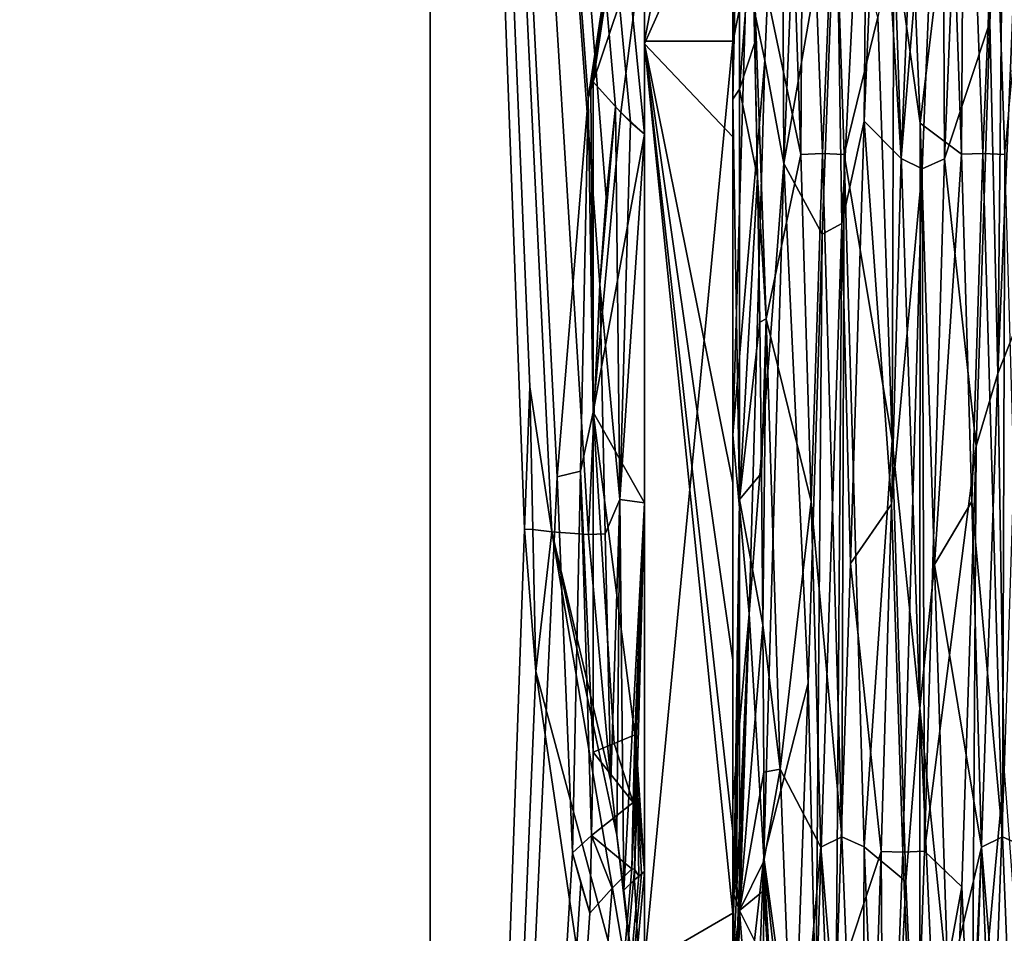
# Model space of a CAD drawing. Header units: millimetres. Extents: x -112 to 112, y -106 to 1587.
# Tile 56 of 158: x 8 to 20, y 78 to 89. Entities that reach past the tile are written whole.
import ezdxf

# ---------------------------------------------------------------- set-up
doc = ezdxf.new("R2010")
doc.units = ezdxf.units.MM
doc.header["$LTSCALE"] = 65.185185
for name, color, linetype in [('300', 7, 'CONTINUOUS'), ('319', 7, 'CONTINUOUS'), ('429', 7, 'CONTINUOUS'), ('430', 7, 'CONTINUOUS'), ('431', 7, 'CONTINUOUS'), ('432', 7, 'CONTINUOUS'), ('433', 7, 'CONTINUOUS'), ('434', 7, 'CONTINUOUS'), ('435', 7, 'CONTINUOUS'), ('436', 7, 'CONTINUOUS'), ('437', 7, 'CONTINUOUS'), ('438', 7, 'CONTINUOUS'), ('439', 7, 'CONTINUOUS'), ('443', 7, 'CONTINUOUS'), ('445', 7, 'CONTINUOUS'), ('446', 7, 'CONTINUOUS'), ('448', 7, 'CONTINUOUS'), ('450', 7, 'CONTINUOUS'), ('465', 7, 'CONTINUOUS'), ('466', 7, 'CONTINUOUS'), ('467', 7, 'CONTINUOUS'), ('470', 7, 'CONTINUOUS'), ('637', 7, 'CONTINUOUS'), ('638', 7, 'CONTINUOUS'), ('639', 7, 'CONTINUOUS')]:
    doc.layers.add(name, color=color, linetype=linetype)

msp = doc.modelspace()

# ---------------------------------------------------------------- linework, layer by layer
at = {"layer": '300', "linetype": 'CONTINUOUS'}
for points in [[(0, 111.7, 18.5), (0, 52.7, 18.5), (13.081, 52.7, 13.081), (0, 111.7, 18.5)], [(0, 52.7, -18.5), (0, 111.7, -18.5), (13.081, 111.7, -13.081), (0, 52.7, -18.5)], [(13.081, 52.7, -13.081), (0, 52.7, -18.5), (13.081, 111.7, -13.081), (13.081, 52.7, -13.081)], [(0, 111.7, 18.5), (13.081, 52.7, 13.081), (13.081, 111.7, 13.081), (0, 111.7, 18.5)], [(13.081, 52.7, -13.081), (13.081, 111.7, -13.081), (14.515, 83.495, -11.47), (13.081, 52.7, -13.081)], [(13.081, 111.7, 13.081), (13.081, 52.7, 13.081), (14.147, 82.904, 11.921), (13.081, 111.7, 13.081)], [(15.5, 89.681, 10.1), (13.081, 111.7, 13.081), (15.5, 87.366, 10.1), (15.5, 89.681, 10.1)], [(15.5, 87.366, 10.1), (13.081, 111.7, 13.081), (15.344, 87.504, 10.335), (15.5, 87.366, 10.1)], [(15.344, 87.504, 10.335), (13.081, 111.7, 13.081), (15.172, 87.675, 10.586), (15.344, 87.504, 10.335)], [(15.172, 87.675, 10.586), (13.081, 111.7, 13.081), (15.068, 86.651, 10.734), (15.172, 87.675, 10.586)], [(15.068, 86.651, 10.734), (13.081, 111.7, 13.081), (14.995, 85.668, 10.835), (15.068, 86.651, 10.734)], [(14.995, 85.668, 10.835), (13.081, 111.7, 13.081), (14.869, 82.844, 11.007), (14.995, 85.668, 10.835)], [(14.869, 82.844, 11.007), (13.081, 111.7, 13.081), (14.455, 82.874, 11.545), (14.869, 82.844, 11.007)], [(14.455, 82.874, 11.545), (13.081, 111.7, 13.081), (14.204, 84.51, 11.853), (14.455, 82.874, 11.545)], [(14.204, 84.51, 11.853), (13.081, 111.7, 13.081), (14.147, 82.904, 11.921), (14.204, 84.51, 11.853)], [(13.081, 111.7, -13.081), (18.5, 111.7), (14.865, 87.774, -11.013), (13.081, 111.7, -13.081)], [(14.515, 83.495, -11.47), (13.081, 111.7, -13.081), (14.865, 87.774, -11.013), (14.515, 83.495, -11.47)], [(14.865, 87.774, -11.013), (18.5, 111.7), (14.894, 87.867, -10.974), (14.865, 87.774, -11.013)], [(14.894, 87.867, -10.974), (18.5, 111.7), (14.923, 87.958, -10.935), (14.894, 87.867, -10.974)], [(14.923, 87.958, -10.935), (18.5, 111.7), (15.5, 89.681, -10.1), (14.923, 87.958, -10.935)], [(15.234, 87.611, -10.497), (14.923, 87.958, -10.935), (15.5, 89.681, -10.1), (15.234, 87.611, -10.497)], [(15.5, 87.366, -10.1), (15.234, 87.611, -10.497), (15.5, 89.681, -10.1), (15.5, 87.366, -10.1)], [(14.686, 79.245, -11.25), (13.081, 52.7, -13.081), (14.515, 83.495, -11.47), (14.686, 79.245, -11.25)], [(13.081, 52.7, 13.081), (14.272, 81.293, 11.772), (14.147, 82.904, 11.921), (13.081, 52.7, 13.081)], [(14.272, 81.293, 11.772), (15.5, 76.719, 10.1), (14.455, 82.874, 11.545), (14.272, 81.293, 11.772)], [(15.121, 80.054, 10.658), (14.869, 82.844, 11.007), (14.455, 82.874, 11.545), (15.121, 80.054, 10.658)], [(15.189, 79.445, 10.561), (15.121, 80.054, 10.658), (14.455, 82.874, 11.545), (15.189, 79.445, 10.561)], [(15.5, 76.719, 10.1), (15.189, 79.445, 10.561), (14.455, 82.874, 11.545), (15.5, 76.719, 10.1)], [(13.081, 52.7, 13.081), (18.5, 52.7), (14.272, 81.293, 11.772), (13.081, 52.7, 13.081)], [(18.5, 52.7), (15.5, 76.719, 10.1), (14.272, 81.293, 11.772), (18.5, 52.7)], [(15.269, 78.824, 10.445), (15.189, 79.445, 10.561), (15.5, 76.719, 10.1), (15.269, 78.824, 10.445)], [(14.782, 78.902, -11.124), (13.081, 52.7, -13.081), (14.686, 79.245, -11.25), (14.782, 78.902, -11.124)], [(15.389, 79.059, -10.268), (13.081, 52.7, -13.081), (15.357, 79.065, -10.315), (15.389, 79.059, -10.268)], [(15.357, 79.065, -10.315), (13.081, 52.7, -13.081), (15.135, 78.846, -10.638), (15.357, 79.065, -10.315)], [(15.437, 78.98, -10.196), (13.081, 52.7, -13.081), (15.389, 79.059, -10.268), (15.437, 78.98, -10.196)], [(15.5, 76.719, -10.1), (13.081, 52.7, -13.081), (15.5, 79.034, -10.1), (15.5, 76.719, -10.1)], [(15.5, 79.034, -10.1), (13.081, 52.7, -13.081), (15.469, 79.008, -10.147), (15.5, 79.034, -10.1)], [(13.081, 52.7, -13.081), (15.437, 78.98, -10.196), (15.469, 79.008, -10.147), (13.081, 52.7, -13.081)], [(15.5, 79.034, 10.1), (15.389, 78.938, 10.268), (15.5, 76.719, 10.1), (15.5, 79.034, 10.1)], [(14.884, 78.563, -10.987), (13.081, 52.7, -13.081), (14.782, 78.902, -11.124), (14.884, 78.563, -10.987)], [(15.389, 78.938, 10.268), (15.269, 78.824, 10.445), (15.5, 76.719, 10.1), (15.389, 78.938, 10.268)], [(15.135, 78.846, -10.638), (13.081, 52.7, -13.081), (14.884, 78.563, -10.987), (15.135, 78.846, -10.638)]]:
    msp.add_3dface(points, dxfattribs=at)
at = {"layer": '319', "linetype": 'CONTINUOUS'}
for points in [[(15.5, 89.681, -10.1), (15.5, 93.606, -0.018), (15.5, 88.388, -9.021), (15.5, 89.681, -10.1)], [(15.5, 93.606, -0.018), (15.5, 89.681, 10.1), (15.5, 88.419, 9.003), (15.5, 93.606, -0.018)], [(15.5, 87.366, -10.1), (15.5, 89.681, -10.1), (15.5, 88.388, -9.021), (15.5, 87.366, -10.1)], [(15.5, 89.681, 10.1), (15.5, 87.366, 10.1), (15.5, 88.419, 9.003), (15.5, 89.681, 10.1)], [(15.5, 87.366, 10.1), (15.5, 83.2, 10.925), (15.5, 88.419, 9.003), (15.5, 87.366, 10.1)], [(15.5, 83.2, 10.925), (15.5, 79.034, 10.1), (15.5, 88.419, 9.003), (15.5, 83.2, 10.925)], [(15.5, 88.419, 9.003), (15.5, 79.034, 10.1), (15.5, 78.012, 9.021), (15.5, 88.419, 9.003)], [(15.5, 77.981, -9.003), (15.5, 87.366, -10.1), (15.5, 88.388, -9.021), (15.5, 77.981, -9.003)], [(15.5, 83.2, -10.925), (15.5, 87.366, -10.1), (15.5, 77.981, -9.003), (15.5, 83.2, -10.925)], [(15.5, 79.034, -10.1), (15.5, 83.2, -10.925), (15.5, 77.981, -9.003), (15.5, 79.034, -10.1)], [(15.5, 79.034, 10.1), (15.5, 76.719, 10.1), (15.5, 78.012, 9.021), (15.5, 79.034, 10.1)], [(15.5, 76.719, -10.1), (15.5, 79.034, -10.1), (15.5, 77.981, -9.003), (15.5, 76.719, -10.1)]]:
    msp.add_3dface(points, dxfattribs=at)
at = {"layer": '429', "linetype": 'CONTINUOUS'}
for points in [[(14.995, 85.668, 10.835), (14.869, 82.844, 11.007), (15.058, 82.85, 11.107), (14.995, 85.668, 10.835)], [(14.869, 82.844, 11.007), (15.121, 80.054, 10.658), (15.058, 82.85, 11.107), (14.869, 82.844, 11.007)]]:
    msp.add_3dface(points, dxfattribs=at)
at = {"layer": '430', "linetype": 'CONTINUOUS'}
for points in [[(14.923, 87.958, -10.935), (15.234, 87.611, -10.497), (14.923, 84.224, -11.881), (14.923, 87.958, -10.935)], [(15.234, 87.611, -10.497), (15.5, 87.366, -10.1), (14.923, 84.224, -11.881), (15.234, 87.611, -10.497)], [(15.5, 87.366, -10.1), (15.5, 83.2, -10.925), (14.923, 84.224, -11.881), (15.5, 87.366, -10.1)], [(14.923, 84.224, -11.881), (15.5, 83.2, -10.925), (15.391, 80.577, -10.799), (14.923, 84.224, -11.881)], [(14.923, 80.384, -11.588), (14.923, 84.224, -11.881), (15.157, 80.481, -11.194), (14.923, 80.384, -11.588)], [(15.157, 80.481, -11.194), (14.923, 84.224, -11.881), (15.391, 80.577, -10.799), (15.157, 80.481, -11.194)], [(15.391, 80.577, -10.799), (15.5, 83.2, -10.925), (15.399, 80.55, -10.779), (15.391, 80.577, -10.799)], [(15.399, 80.55, -10.779), (15.5, 83.2, -10.925), (15.406, 80.471, -10.747), (15.399, 80.55, -10.779)], [(15.5, 83.2, -10.925), (15.5, 79.034, -10.1), (15.406, 80.471, -10.747), (15.5, 83.2, -10.925)], [(15.406, 80.471, -10.747), (15.5, 79.034, -10.1), (15.414, 80.289, -10.685), (15.406, 80.471, -10.747)], [(15.414, 80.289, -10.685), (15.5, 79.034, -10.1), (15.424, 79.885, -10.548), (15.414, 80.289, -10.685)], [(15.469, 79.008, -10.147), (15.437, 78.98, -10.196), (15.424, 79.885, -10.548), (15.469, 79.008, -10.147)], [(15.5, 79.034, -10.1), (15.469, 79.008, -10.147), (15.424, 79.885, -10.548), (15.5, 79.034, -10.1)]]:
    msp.add_3dface(points, dxfattribs=at)
at = {"layer": '431', "linetype": 'CONTINUOUS'}
for points in [[(15.344, 87.504, 10.335), (15.172, 87.675, 10.586), (15.221, 83.236, 11.409), (15.344, 87.504, 10.335)], [(15.5, 87.366, 10.1), (15.344, 87.504, 10.335), (15.221, 83.236, 11.409), (15.5, 87.366, 10.1)], [(15.5, 83.2, 10.925), (15.5, 87.366, 10.1), (15.221, 83.236, 11.409), (15.5, 83.2, 10.925)], [(15.269, 78.824, 10.445), (15.5, 83.2, 10.925), (15.221, 83.236, 11.409), (15.269, 78.824, 10.445)], [(15.269, 78.824, 10.445), (15.389, 78.938, 10.268), (15.5, 83.2, 10.925), (15.269, 78.824, 10.445)], [(15.389, 78.938, 10.268), (15.5, 79.034, 10.1), (15.5, 83.2, 10.925), (15.389, 78.938, 10.268)]]:
    msp.add_3dface(points, dxfattribs=at)
at = {"layer": '432', "linetype": 'CONTINUOUS'}
for points in [[(15.172, 87.675, 10.586), (15.068, 86.651, 10.734), (14.995, 85.668, 10.835), (15.172, 87.675, 10.586)], [(15.172, 87.675, 10.586), (14.995, 85.668, 10.835), (15.221, 83.236, 11.409), (15.172, 87.675, 10.586)], [(14.995, 85.668, 10.835), (15.058, 82.85, 11.107), (15.221, 83.236, 11.409), (14.995, 85.668, 10.835)], [(15.058, 82.85, 11.107), (15.121, 80.054, 10.658), (15.221, 83.236, 11.409), (15.058, 82.85, 11.107)], [(15.121, 80.054, 10.658), (15.189, 79.445, 10.561), (15.221, 83.236, 11.409), (15.121, 80.054, 10.658)], [(15.189, 79.445, 10.561), (15.269, 78.824, 10.445), (15.221, 83.236, 11.409), (15.189, 79.445, 10.561)]]:
    msp.add_3dface(points, dxfattribs=at)
at = {"layer": '433', "linetype": 'CONTINUOUS'}
for points in [[(15.157, 80.481, -11.194), (15.391, 80.577, -10.799), (15.374, 79.813, -10.584), (15.157, 80.481, -11.194)], [(14.923, 80.384, -11.588), (15.157, 80.481, -11.194), (15.374, 79.813, -10.584), (14.923, 80.384, -11.588)], [(14.923, 80.384, -11.588), (15.374, 79.813, -10.584), (14.903, 79.441, -11.317), (14.923, 80.384, -11.588)], [(15.374, 79.813, -10.584), (15.357, 79.065, -10.315), (14.903, 79.441, -11.317), (15.374, 79.813, -10.584)], [(15.135, 78.846, -10.638), (14.884, 78.563, -10.987), (14.903, 79.441, -11.317), (15.135, 78.846, -10.638)], [(15.357, 79.065, -10.315), (15.135, 78.846, -10.638), (14.903, 79.441, -11.317), (15.357, 79.065, -10.315)]]:
    msp.add_3dface(points, dxfattribs=at)
at = {"layer": '434', "linetype": 'CONTINUOUS'}
for points in [[(14.894, 87.867, -10.974), (14.923, 87.958, -10.935), (14.923, 84.224, -11.881), (14.894, 87.867, -10.974)], [(14.865, 87.774, -11.013), (14.923, 84.224, -11.881), (14.777, 83.558, -11.92), (14.865, 87.774, -11.013)], [(14.865, 87.774, -11.013), (14.894, 87.867, -10.974), (14.923, 84.224, -11.881), (14.865, 87.774, -11.013)], [(14.923, 84.224, -11.881), (14.923, 80.384, -11.588), (14.777, 83.558, -11.92), (14.923, 84.224, -11.881)], [(14.903, 79.441, -11.317), (14.686, 79.245, -11.25), (14.777, 83.558, -11.92), (14.903, 79.441, -11.317)], [(14.923, 80.384, -11.588), (14.903, 79.441, -11.317), (14.777, 83.558, -11.92), (14.923, 80.384, -11.588)], [(14.884, 78.563, -10.987), (14.686, 79.245, -11.25), (14.903, 79.441, -11.317), (14.884, 78.563, -10.987)], [(14.884, 78.563, -10.987), (14.782, 78.902, -11.124), (14.686, 79.245, -11.25), (14.884, 78.563, -10.987)]]:
    msp.add_3dface(points, dxfattribs=at)
at = {"layer": '435', "linetype": 'CONTINUOUS'}
for points in [[(14.204, 84.51, 11.853), (14.147, 82.904, 11.921), (14.238, 82.899, 11.921), (14.204, 84.51, 11.853)], [(14.147, 82.904, 11.921), (14.272, 81.293, 11.772), (14.238, 82.899, 11.921), (14.147, 82.904, 11.921)]]:
    msp.add_3dface(points, dxfattribs=at)
at = {"layer": '436', "linetype": 'CONTINUOUS'}
for points in [[(15.5, 88.388, -9.021), (15.5, 93.606, -0.018), (16.5, 90.632, -7.284), (15.5, 88.388, -9.021)], [(16.5, 87.335, -9.55), (15.5, 88.388, -9.021), (16.5, 90.632, -7.284), (16.5, 87.335, -9.55)], [(15.5, 77.981, -9.003), (15.5, 88.388, -9.021), (16.5, 78.564, -9.317), (15.5, 77.981, -9.003)], [(16.5, 78.564, -9.317), (15.5, 88.388, -9.021), (16.5, 79.485, -9.721), (16.5, 78.564, -9.317)], [(16.5, 79.485, -9.721), (15.5, 88.388, -9.021), (16.5, 81.423, -10.254), (16.5, 79.485, -9.721)], [(16.5, 81.423, -10.254), (15.5, 88.388, -9.021), (16.5, 83.427, -10.404), (16.5, 81.423, -10.254)], [(16.5, 83.427, -10.404), (15.5, 88.388, -9.021), (16.5, 87.335, -9.55), (16.5, 83.427, -10.404)], [(16.5, 77.686, -8.826), (15.5, 77.981, -9.003), (16.5, 78.564, -9.317), (16.5, 77.686, -8.826)]]:
    msp.add_3dface(points, dxfattribs=at)
at = {"layer": '437', "linetype": 'CONTINUOUS'}
for points in [[(16.5, 93.606, -0.018), (16.5, 88.419, 9.003), (16.5, 92.925, 0.264), (16.5, 93.606, -0.018)], [(16.5, 92.925, 0.264), (16.5, 88.419, 9.003), (16.5, 87.762, 8.593), (16.5, 92.925, 0.264)], [(16.5, 90.632, -7.284), (16.5, 92.831, -3.942), (16.5, 88.403, -8.545), (16.5, 90.632, -7.284)], [(16.5, 88.403, -8.545), (16.5, 92.831, -3.942), (16.5, 91.518, -5.047), (16.5, 88.403, -8.545)], [(16.5, 87.335, -9.55), (16.5, 90.632, -7.284), (16.5, 88.403, -8.545), (16.5, 87.335, -9.55)], [(16.5, 88.419, 9.003), (16.5, 78.012, 9.021), (16.5, 87.762, 8.593), (16.5, 88.419, 9.003)], [(16.5, 83.968, -10.227), (16.5, 87.335, -9.55), (16.5, 88.403, -8.545), (16.5, 83.968, -10.227)], [(16.5, 87.762, 8.593), (16.5, 78.012, 9.021), (16.5, 77.97, 8.204), (16.5, 87.762, 8.593)], [(16.5, 83.427, -10.404), (16.5, 87.335, -9.55), (16.5, 83.968, -10.227), (16.5, 83.427, -10.404)], [(16.5, 79.833, -9.814), (16.5, 83.427, -10.404), (16.5, 83.968, -10.227), (16.5, 79.833, -9.814)], [(16.5, 81.423, -10.254), (16.5, 83.427, -10.404), (16.5, 79.833, -9.814), (16.5, 81.423, -10.254)], [(16.5, 79.485, -9.721), (16.5, 81.423, -10.254), (16.5, 79.833, -9.814), (16.5, 79.485, -9.721)], [(16.5, 77.851, -8.918), (16.5, 79.485, -9.721), (16.5, 79.833, -9.814), (16.5, 77.851, -8.918)], [(16.5, 78.564, -9.317), (16.5, 79.485, -9.721), (16.5, 77.851, -8.918), (16.5, 78.564, -9.317)], [(16.5, 77.686, -8.826), (16.5, 78.564, -9.317), (16.5, 77.851, -8.918), (16.5, 77.686, -8.826)]]:
    msp.add_3dface(points, dxfattribs=at)
at = {"layer": '438', "linetype": 'CONTINUOUS'}
for points in [[(17.05, 92.658, -4.341), (16.86, 88.201, -9.126), (16.654, 89.19, -8.325), (17.05, 92.658, -4.341)], [(16.86, 88.201, -9.126), (17.05, 92.658, -4.341), (17.074, 87.035, -9.524), (16.86, 88.201, -9.126)], [(17.074, 87.035, -9.524), (17.05, 92.658, -4.341), (17.306, 92.658, -3.993), (17.074, 87.035, -9.524)], [(16.86, 88.201, -9.126), (16.5, 83.968, -10.227), (16.654, 89.19, -8.325), (16.86, 88.201, -9.126)], [(16.685, 81.944, -10.33), (16.5, 83.968, -10.227), (16.86, 88.201, -9.126), (16.685, 81.944, -10.33)], [(16.685, 81.944, -10.33), (16.86, 88.201, -9.126), (17.074, 87.035, -9.524), (16.685, 81.944, -10.33)], [(16.849, 79.196, -9.453), (16.685, 81.944, -10.33), (17.074, 87.035, -9.524), (16.849, 79.196, -9.453)], [(16.5, 79.833, -9.814), (16.5, 83.968, -10.227), (16.685, 81.944, -10.33), (16.5, 79.833, -9.814)], [(16.499, 76.066, -7.577), (16.5, 76.093, -7.601), (16.685, 81.944, -10.33), (16.499, 76.066, -7.577)], [(16.499, 76.066, -7.577), (16.685, 81.944, -10.33), (16.849, 79.196, -9.453), (16.499, 76.066, -7.577)], [(16.5, 76.093, -7.601), (16.5, 76.143, -7.648), (16.685, 81.944, -10.33), (16.5, 76.093, -7.601)], [(16.5, 76.143, -7.648), (16.5, 76.194, -7.695), (16.685, 81.944, -10.33), (16.5, 76.143, -7.648)], [(16.5, 76.194, -7.695), (16.5, 76.296, -7.787), (16.685, 81.944, -10.33), (16.5, 76.194, -7.695)], [(16.5, 76.296, -7.787), (16.5, 76.505, -7.966), (16.685, 81.944, -10.33), (16.5, 76.296, -7.787)], [(16.5, 76.505, -7.966), (16.5, 76.937, -8.308), (16.685, 81.944, -10.33), (16.5, 76.505, -7.966)], [(16.5, 76.937, -8.308), (16.5, 77.851, -8.918), (16.685, 81.944, -10.33), (16.5, 76.937, -8.308)], [(16.5, 77.851, -8.918), (16.5, 79.833, -9.814), (16.685, 81.944, -10.33), (16.5, 77.851, -8.918)], [(16.626, 73.691, -3.87), (16.499, 76.066, -7.577), (16.849, 79.196, -9.453), (16.626, 73.691, -3.87)]]:
    msp.add_3dface(points, dxfattribs=at)
at = {"layer": '439', "linetype": 'CONTINUOUS'}
for points in [[(16.5, 88.403, -8.545), (16.5, 91.518, -5.047), (16.654, 89.19, -8.325), (16.5, 88.403, -8.545)], [(16.5, 83.968, -10.227), (16.5, 88.403, -8.545), (16.654, 89.19, -8.325), (16.5, 83.968, -10.227)]]:
    msp.add_3dface(points, dxfattribs=at)
at = {"layer": '443', "linetype": 'CONTINUOUS'}
for points in [[(17.074, 87.035, -9.524), (17.306, 92.658, -3.993), (17.667, 90.427, -6.022), (17.074, 87.035, -9.524)], [(18.89, 87.089, -9.501), (19.12, 92.658, -3.993), (19.403, 88.631, -7.681), (18.89, 87.089, -9.501)], [(19.403, 88.631, -7.681), (19.12, 92.658, -3.993), (19.565, 91.836, -3.73), (19.403, 88.631, -7.681)], [(17.646, 90.448, 7.271), (17.758, 87.138, 9.481), (18.138, 88.69, 7.639), (17.646, 90.448, 7.271)], [(19.46, 90.448, 7.271), (19.572, 87.138, 9.481), (19.881, 90.467, 5.974), (19.46, 90.448, 7.271)], [(17.507, 86.238, -8.903), (17.074, 87.035, -9.524), (17.667, 90.427, -6.022), (17.507, 86.238, -8.903)], [(18.138, 88.69, 7.639), (17.758, 87.138, 9.481), (18.3, 83.909, 9.381), (18.138, 88.69, 7.639)], [(19.249, 83.839, -9.386), (18.89, 87.089, -9.501), (19.403, 88.631, -7.681), (19.249, 83.839, -9.386)], [(17.758, 87.138, 9.481), (17.983, 79.311, 9.501), (18.3, 83.909, 9.381), (17.758, 87.138, 9.481)], [(16.849, 79.196, -9.453), (17.074, 87.035, -9.524), (17.351, 81.161, -9.184), (16.849, 79.196, -9.453)], [(17.351, 81.161, -9.184), (17.074, 87.035, -9.524), (17.507, 86.238, -8.903), (17.351, 81.161, -9.184)], [(18.665, 79.262, -9.481), (18.89, 87.089, -9.501), (19.249, 83.839, -9.386), (18.665, 79.262, -9.481)], [(18.3, 83.909, 9.381), (17.983, 79.311, 9.501), (18.454, 78.922, 8.379), (18.3, 83.909, 9.381)], [(19.086, 78.86, -8.347), (18.665, 79.262, -9.481), (19.249, 83.839, -9.386), (19.086, 78.86, -8.347)], [(17.191, 76.678, -6.78), (16.849, 79.196, -9.453), (17.351, 81.161, -9.184), (17.191, 76.678, -6.78)], [(17.983, 79.311, 9.501), (18.213, 73.742, 3.993), (18.454, 78.922, 8.379), (17.983, 79.311, 9.501)], [(16.626, 73.691, -3.87), (16.849, 79.196, -9.453), (17.191, 76.678, -6.78), (16.626, 73.691, -3.87)], [(18.553, 75.952, -7.271), (18.665, 79.262, -9.481), (19.086, 78.86, -8.347), (18.553, 75.952, -7.271)], [(16.523, 78.93, 8.627), (16.51, 78.777, 8.585), (16.541, 78.907, 8.577), (16.523, 78.93, 8.627)], [(16.541, 78.907, 8.577), (16.51, 78.777, 8.585), (16.573, 78.593, 8.368), (16.541, 78.907, 8.577)], [(18.454, 78.922, 8.379), (18.213, 73.742, 3.993), (18.617, 75.187, 4.929), (18.454, 78.922, 8.379)], [(16.51, 78.777, 8.585), (16.5, 77.97, 8.204), (16.573, 78.593, 8.368), (16.51, 78.777, 8.585)], [(18.933, 75.149, -4.866), (18.553, 75.952, -7.271), (19.086, 78.86, -8.347), (18.933, 75.149, -4.866)], [(16.573, 78.593, 8.368), (16.5, 77.97, 8.204), (16.644, 77.696, 7.72), (16.573, 78.593, 8.368)]]:
    msp.add_3dface(points, dxfattribs=at)
at = {"layer": '445', "linetype": 'CONTINUOUS'}
for points in [[(18.631, 92.658, -3.966), (18.4, 87.091, -9.489), (18.146, 91.236, -4.891), (18.631, 92.658, -3.966)], [(18.146, 91.236, -4.891), (18.4, 87.091, -9.489), (17.983, 87.514, -8.36), (18.146, 91.236, -4.891)], [(18.616, 87.491, 8.372), (18.97, 90.451, 7.253), (18.463, 91.224, 4.91), (18.616, 87.491, 8.372)], [(17.268, 87.137, 9.47), (17.156, 90.451, 7.254), (16.718, 89.753, 6.75), (17.268, 87.137, 9.47)], [(19.081, 87.139, 9.47), (18.97, 90.451, 7.253), (18.616, 87.491, 8.372), (19.081, 87.139, 9.47)], [(16.877, 85.281, 9.174), (17.268, 87.137, 9.47), (16.718, 89.753, 6.75), (16.877, 85.281, 9.174)], [(17.983, 87.514, -8.36), (18.292, 83.184, -10.256), (17.829, 82.514, -9.382), (17.983, 87.514, -8.36)], [(18.4, 87.091, -9.489), (18.292, 83.184, -10.256), (17.983, 87.514, -8.36), (18.4, 87.091, -9.489)], [(18.779, 82.502, 9.381), (19.081, 87.139, 9.47), (18.616, 87.491, 8.372), (18.779, 82.502, 9.381)], [(17.385, 83.214, 10.256), (17.268, 87.137, 9.47), (16.877, 85.281, 9.174), (17.385, 83.214, 10.256)], [(19.199, 83.216, 10.256), (19.081, 87.139, 9.47), (18.779, 82.502, 9.381), (19.199, 83.216, 10.256)], [(17.034, 80.19, 8.913), (17.385, 83.214, 10.256), (16.877, 85.281, 9.174), (17.034, 80.19, 8.913)], [(17.493, 79.307, 9.488), (17.385, 83.214, 10.256), (17.034, 80.19, 8.913), (17.493, 79.307, 9.488)], [(19.307, 79.309, 9.489), (19.199, 83.216, 10.256), (18.779, 82.502, 9.381), (19.307, 79.309, 9.489)], [(18.292, 83.184, -10.256), (18.174, 79.261, -9.47), (17.829, 82.514, -9.382), (18.292, 83.184, -10.256)], [(17.829, 82.514, -9.382), (18.174, 79.261, -9.47), (17.666, 77.729, -7.653), (17.829, 82.514, -9.382)], [(18.932, 77.723, 7.648), (19.307, 79.309, 9.489), (18.779, 82.502, 9.381), (18.932, 77.723, 7.648)], [(17.194, 75.987, 6.039), (17.493, 79.307, 9.488), (17.034, 80.19, 8.913), (17.194, 75.987, 6.039)], [(19.566, 80.167, -8.905), (19.877, 75.949, -7.253), (19.411, 75.972, -6.022), (19.566, 80.167, -8.905)], [(17.724, 73.742, 3.966), (17.493, 79.307, 9.488), (17.194, 75.987, 6.039), (17.724, 73.742, 3.966)], [(19.095, 74.541, 3.676), (19.307, 79.309, 9.489), (18.932, 77.723, 7.648), (19.095, 74.541, 3.676)], [(19.538, 73.742, 3.966), (19.307, 79.309, 9.489), (19.095, 74.541, 3.676), (19.538, 73.742, 3.966)], [(18.174, 79.261, -9.47), (18.063, 75.949, -7.253), (17.666, 77.729, -7.653), (18.174, 79.261, -9.47)]]:
    msp.add_3dface(points, dxfattribs=at)
at = {"layer": '446', "linetype": 'CONTINUOUS'}
for points in [[(17.301, 92.672, 4.309), (17.156, 90.451, 7.254), (17.268, 87.137, 9.47), (17.301, 92.672, 4.309)], [(17.301, 92.672, 4.309), (17.268, 87.137, 9.47), (17.511, 87.149, 9.628), (17.301, 92.672, 4.309)], [(17.646, 90.448, 7.271), (17.301, 92.672, 4.309), (17.511, 87.149, 9.628), (17.646, 90.448, 7.271)], [(17.758, 87.138, 9.481), (17.646, 90.448, 7.271), (17.511, 87.149, 9.628), (17.758, 87.138, 9.481)], [(17.268, 87.137, 9.47), (17.385, 83.214, 10.256), (17.511, 87.149, 9.628), (17.268, 87.137, 9.47)], [(17.385, 83.214, 10.256), (17.73, 79.425, 9.698), (17.511, 87.149, 9.628), (17.385, 83.214, 10.256)], [(17.73, 79.425, 9.698), (17.758, 87.138, 9.481), (17.511, 87.149, 9.628), (17.73, 79.425, 9.698)], [(17.983, 79.311, 9.501), (17.758, 87.138, 9.481), (17.73, 79.425, 9.698), (17.983, 79.311, 9.501)], [(17.385, 83.214, 10.256), (17.493, 79.307, 9.488), (17.73, 79.425, 9.698), (17.385, 83.214, 10.256)], [(17.493, 79.307, 9.488), (17.957, 73.742, 4.341), (17.73, 79.425, 9.698), (17.493, 79.307, 9.488)], [(17.957, 73.742, 4.341), (17.983, 79.311, 9.501), (17.73, 79.425, 9.698), (17.957, 73.742, 4.341)], [(17.493, 79.307, 9.488), (17.724, 73.742, 3.966), (17.957, 73.742, 4.341), (17.493, 79.307, 9.488)], [(18.213, 73.742, 3.993), (17.983, 79.311, 9.501), (17.957, 73.742, 4.341), (18.213, 73.742, 3.993)]]:
    msp.add_3dface(points, dxfattribs=at)
at = {"layer": '448', "linetype": 'CONTINUOUS'}
for points in [[(18.4, 87.091, -9.489), (18.631, 92.658, -3.966), (18.864, 92.658, -4.341), (18.4, 87.091, -9.489)], [(18.637, 86.975, -9.698), (18.4, 87.091, -9.489), (18.864, 92.658, -4.341), (18.637, 86.975, -9.698)], [(18.89, 87.089, -9.501), (18.637, 86.975, -9.698), (18.864, 92.658, -4.341), (18.89, 87.089, -9.501)], [(19.12, 92.658, -3.993), (18.89, 87.089, -9.501), (18.864, 92.658, -4.341), (19.12, 92.658, -3.993)], [(18.292, 83.184, -10.256), (18.4, 87.091, -9.489), (18.637, 86.975, -9.698), (18.292, 83.184, -10.256)], [(18.89, 87.089, -9.501), (18.665, 79.262, -9.481), (18.637, 86.975, -9.698), (18.89, 87.089, -9.501)], [(18.418, 79.251, -9.628), (18.292, 83.184, -10.256), (18.637, 86.975, -9.698), (18.418, 79.251, -9.628)], [(18.665, 79.262, -9.481), (18.418, 79.251, -9.628), (18.637, 86.975, -9.698), (18.665, 79.262, -9.481)], [(18.174, 79.261, -9.47), (18.292, 83.184, -10.256), (18.418, 79.251, -9.628), (18.174, 79.261, -9.47)], [(18.063, 75.949, -7.253), (18.174, 79.261, -9.47), (18.208, 73.728, -4.309), (18.063, 75.949, -7.253)], [(18.208, 73.728, -4.309), (18.174, 79.261, -9.47), (18.418, 79.251, -9.628), (18.208, 73.728, -4.309)], [(18.553, 75.952, -7.271), (18.208, 73.728, -4.309), (18.418, 79.251, -9.628), (18.553, 75.952, -7.271)], [(18.665, 79.262, -9.481), (18.553, 75.952, -7.271), (18.418, 79.251, -9.628), (18.665, 79.262, -9.481)]]:
    msp.add_3dface(points, dxfattribs=at)
at = {"layer": '450', "linetype": 'CONTINUOUS'}
for points in [[(18.97, 90.451, 7.253), (19.081, 87.139, 9.47), (19.115, 92.672, 4.309), (18.97, 90.451, 7.253)], [(19.115, 92.672, 4.309), (19.081, 87.139, 9.47), (19.325, 87.149, 9.628), (19.115, 92.672, 4.309)], [(19.46, 90.448, 7.271), (19.115, 92.672, 4.309), (19.325, 87.149, 9.628), (19.46, 90.448, 7.271)], [(19.572, 87.138, 9.481), (19.46, 90.448, 7.271), (19.325, 87.149, 9.628), (19.572, 87.138, 9.481)], [(19.081, 87.139, 9.47), (19.199, 83.216, 10.256), (19.325, 87.149, 9.628), (19.081, 87.139, 9.47)], [(19.199, 83.216, 10.256), (19.544, 79.425, 9.698), (19.325, 87.149, 9.628), (19.199, 83.216, 10.256)], [(19.544, 79.425, 9.698), (19.572, 87.138, 9.481), (19.325, 87.149, 9.628), (19.544, 79.425, 9.698)], [(19.797, 79.311, 9.501), (19.572, 87.138, 9.481), (19.544, 79.425, 9.698), (19.797, 79.311, 9.501)], [(19.199, 83.216, 10.256), (19.307, 79.309, 9.489), (19.544, 79.425, 9.698), (19.199, 83.216, 10.256)], [(19.307, 79.309, 9.489), (19.771, 73.742, 4.341), (19.544, 79.425, 9.698), (19.307, 79.309, 9.489)], [(19.771, 73.742, 4.341), (19.797, 79.311, 9.501), (19.544, 79.425, 9.698), (19.771, 73.742, 4.341)], [(19.307, 79.309, 9.489), (19.538, 73.742, 3.966), (19.771, 73.742, 4.341), (19.307, 79.309, 9.489)]]:
    msp.add_3dface(points, dxfattribs=at)
at = {"layer": '465', "linetype": 'CONTINUOUS'}
for points in [[(17.667, 90.427, -6.022), (18.023, 92.276, -1.915), (17.729, 86.356, -8.722), (17.667, 90.427, -6.022)], [(18.023, 92.276, -1.915), (17.983, 87.514, -8.36), (17.729, 86.356, -8.722), (18.023, 92.276, -1.915)], [(18.146, 91.236, -4.891), (17.983, 87.514, -8.36), (18.023, 92.276, -1.915), (18.146, 91.236, -4.891)], [(19.403, 88.631, -7.681), (19.565, 91.836, -3.73), (19.492, 84.663, -9.159), (19.403, 88.631, -7.681)], [(19.565, 91.836, -3.73), (19.786, 91.754, -3.587), (19.492, 84.663, -9.159), (19.565, 91.836, -3.73)], [(19.786, 91.754, -3.587), (19.726, 85.255, -9.18), (19.492, 84.663, -9.159), (19.786, 91.754, -3.587)], [(18.616, 87.491, 8.372), (18.463, 91.224, 4.91), (18.317, 89.61, 6.704), (18.616, 87.491, 8.372)], [(17.507, 86.238, -8.903), (17.667, 90.427, -6.022), (17.729, 86.356, -8.722), (17.507, 86.238, -8.903)], [(16.877, 85.281, 9.174), (16.718, 89.753, 6.75), (16.778, 86.882, 8.592), (16.877, 85.281, 9.174)], [(16.778, 86.882, 8.592), (16.718, 89.753, 6.75), (16.749, 88.403, 7.8), (16.778, 86.882, 8.592)], [(18.138, 88.69, 7.639), (18.3, 83.909, 9.381), (18.317, 89.61, 6.704), (18.138, 88.69, 7.639)], [(18.3, 83.909, 9.381), (18.611, 80.88, 8.981), (18.317, 89.61, 6.704), (18.3, 83.909, 9.381)], [(18.611, 80.88, 8.981), (18.616, 87.491, 8.372), (18.317, 89.61, 6.704), (18.611, 80.88, 8.981)], [(19.249, 83.839, -9.386), (19.403, 88.631, -7.681), (19.492, 84.663, -9.159), (19.249, 83.839, -9.386)], [(17.983, 87.514, -8.36), (17.829, 82.514, -9.382), (17.729, 86.356, -8.722), (17.983, 87.514, -8.36)], [(18.779, 82.502, 9.381), (18.616, 87.491, 8.372), (18.611, 80.88, 8.981), (18.779, 82.502, 9.381)], [(16.804, 85.241, 9.096), (16.877, 85.281, 9.174), (16.778, 86.882, 8.592), (16.804, 85.241, 9.096)], [(17.507, 86.238, -8.903), (17.729, 86.356, -8.722), (17.435, 77.453, -7.28), (17.507, 86.238, -8.903)], [(17.729, 86.356, -8.722), (17.666, 77.729, -7.653), (17.435, 77.453, -7.28), (17.729, 86.356, -8.722)], [(17.829, 82.514, -9.382), (17.666, 77.729, -7.653), (17.729, 86.356, -8.722), (17.829, 82.514, -9.382)], [(17.351, 81.161, -9.184), (17.507, 86.238, -8.903), (17.435, 77.453, -7.28), (17.351, 81.161, -9.184)], [(16.824, 83.536, 9.295), (16.877, 85.281, 9.174), (16.804, 85.241, 9.096), (16.824, 83.536, 9.295)], [(16.839, 81.82, 9.183), (16.877, 85.281, 9.174), (16.824, 83.536, 9.295), (16.839, 81.82, 9.183)], [(17.034, 80.19, 8.913), (16.877, 85.281, 9.174), (16.839, 81.82, 9.183), (17.034, 80.19, 8.913)], [(19.726, 85.255, -9.18), (19.566, 80.167, -8.905), (19.492, 84.663, -9.159), (19.726, 85.255, -9.18)], [(19.249, 83.839, -9.386), (19.492, 84.663, -9.159), (19.198, 76.187, -6.071), (19.249, 83.839, -9.386)], [(19.492, 84.663, -9.159), (19.566, 80.167, -8.905), (19.198, 76.187, -6.071), (19.492, 84.663, -9.159)], [(18.3, 83.909, 9.381), (18.454, 78.922, 8.379), (18.611, 80.88, 8.981), (18.3, 83.909, 9.381)], [(19.086, 78.86, -8.347), (19.249, 83.839, -9.386), (19.198, 76.187, -6.071), (19.086, 78.86, -8.347)], [(18.932, 77.723, 7.648), (18.779, 82.502, 9.381), (18.611, 80.88, 8.981), (18.932, 77.723, 7.648)], [(16.848, 80.157, 8.764), (17.034, 80.19, 8.913), (16.839, 81.82, 9.183), (16.848, 80.157, 8.764)], [(17.191, 76.678, -6.78), (17.351, 81.161, -9.184), (17.435, 77.453, -7.28), (17.191, 76.678, -6.78)], [(18.454, 78.922, 8.379), (18.617, 75.187, 4.929), (18.611, 80.88, 8.981), (18.454, 78.922, 8.379)], [(18.617, 75.187, 4.929), (18.905, 74.345, 2.76), (18.611, 80.88, 8.981), (18.617, 75.187, 4.929)], [(18.905, 74.345, 2.76), (18.932, 77.723, 7.648), (18.611, 80.88, 8.981), (18.905, 74.345, 2.76)], [(16.85, 79.152, 8.345), (17.034, 80.19, 8.913), (16.848, 80.157, 8.764), (16.85, 79.152, 8.345)], [(17.194, 75.987, 6.039), (17.034, 80.19, 8.913), (16.85, 79.152, 8.345), (17.194, 75.987, 6.039)], [(19.566, 80.167, -8.905), (19.411, 75.972, -6.022), (19.198, 76.187, -6.071), (19.566, 80.167, -8.905)], [(17.142, 73.983, 1.043), (17.194, 75.987, 6.039), (16.85, 79.152, 8.345), (17.142, 73.983, 1.043)], [(17.142, 73.983, 1.043), (16.85, 79.152, 8.345), (16.85, 78.82, 8.177), (17.142, 73.983, 1.043)], [(16.846, 78.05, 7.719), (17.142, 73.983, 1.043), (16.85, 78.82, 8.177), (16.846, 78.05, 7.719)], [(18.933, 75.149, -4.866), (19.086, 78.86, -8.347), (19.198, 76.187, -6.071), (18.933, 75.149, -4.866)]]:
    msp.add_3dface(points, dxfattribs=at)
at = {"layer": '466', "linetype": 'CONTINUOUS'}
for points in [[(16.573, 87.874, 8.331), (16.718, 89.753, 6.75), (16.573, 91.333, 5.01), (16.573, 87.874, 8.331)], [(16.749, 88.403, 7.8), (16.718, 89.753, 6.75), (16.573, 87.874, 8.331), (16.749, 88.403, 7.8)], [(16.778, 86.882, 8.592), (16.749, 88.403, 7.8), (16.573, 87.874, 8.331), (16.778, 86.882, 8.592)], [(16.573, 83.238, 9.552), (16.778, 86.882, 8.592), (16.573, 87.874, 8.331), (16.573, 83.238, 9.552)], [(16.804, 85.241, 9.096), (16.778, 86.882, 8.592), (16.573, 83.238, 9.552), (16.804, 85.241, 9.096)], [(16.824, 83.536, 9.295), (16.804, 85.241, 9.096), (16.573, 83.238, 9.552), (16.824, 83.536, 9.295)], [(16.839, 81.82, 9.183), (16.824, 83.536, 9.295), (16.573, 83.238, 9.552), (16.839, 81.82, 9.183)], [(16.573, 78.593, 8.368), (16.839, 81.82, 9.183), (16.573, 83.238, 9.552), (16.573, 78.593, 8.368)], [(16.573, 78.593, 8.368), (16.848, 80.157, 8.764), (16.839, 81.82, 9.183), (16.573, 78.593, 8.368)], [(16.573, 78.593, 8.368), (16.85, 79.152, 8.345), (16.848, 80.157, 8.764), (16.573, 78.593, 8.368)], [(16.85, 79.152, 8.345), (16.573, 78.593, 8.368), (16.85, 78.82, 8.177), (16.85, 79.152, 8.345)], [(16.573, 78.593, 8.368), (16.846, 78.05, 7.719), (16.85, 78.82, 8.177), (16.573, 78.593, 8.368)], [(16.573, 78.593, 8.368), (16.644, 77.696, 7.72), (16.846, 78.05, 7.719), (16.573, 78.593, 8.368)]]:
    msp.add_3dface(points, dxfattribs=at)
at = {"layer": '467', "linetype": 'CONTINUOUS'}
for points in [[(16.5, 92.925, 0.264), (16.5, 87.762, 8.593), (16.519, 92.829, 0.324), (16.5, 92.925, 0.264)], [(16.5, 87.762, 8.593), (16.572, 92.746, 0.377), (16.519, 92.829, 0.324), (16.5, 87.762, 8.593)], [(16.5, 87.762, 8.593), (16.573, 92.745, 0.4), (16.572, 92.746, 0.377), (16.5, 87.762, 8.593)], [(16.5, 87.762, 8.593), (16.574, 92.744, 0.422), (16.573, 92.745, 0.4), (16.5, 87.762, 8.593)], [(16.574, 92.744, 0.422), (16.5, 87.762, 8.593), (16.573, 91.333, 5.01), (16.574, 92.744, 0.422)], [(16.5, 87.762, 8.593), (16.573, 87.874, 8.331), (16.573, 91.333, 5.01), (16.5, 87.762, 8.593)], [(16.5, 87.762, 8.593), (16.573, 83.238, 9.552), (16.573, 87.874, 8.331), (16.5, 87.762, 8.593)], [(16.5, 87.762, 8.593), (16.5, 77.97, 8.204), (16.573, 83.238, 9.552), (16.5, 87.762, 8.593)], [(16.5, 77.97, 8.204), (16.51, 78.777, 8.585), (16.573, 83.238, 9.552), (16.5, 77.97, 8.204)], [(16.51, 78.777, 8.585), (16.523, 78.93, 8.627), (16.573, 83.238, 9.552), (16.51, 78.777, 8.585)], [(16.523, 78.93, 8.627), (16.541, 78.907, 8.577), (16.573, 83.238, 9.552), (16.523, 78.93, 8.627)], [(16.541, 78.907, 8.577), (16.573, 78.593, 8.368), (16.573, 83.238, 9.552), (16.541, 78.907, 8.577)]]:
    msp.add_3dface(points, dxfattribs=at)
at = {"layer": '470', "linetype": 'CONTINUOUS'}
for points in [[(15.5, 93.606, -0.018), (15.5, 88.419, 9.003), (16.5, 93.606, -0.018), (15.5, 93.606, -0.018)], [(16.5, 93.606, -0.018), (15.5, 88.419, 9.003), (16.5, 88.419, 9.003), (16.5, 93.606, -0.018)], [(15.5, 88.419, 9.003), (15.5, 78.012, 9.021), (16.5, 88.419, 9.003), (15.5, 88.419, 9.003)], [(15.5, 78.012, 9.021), (16.5, 78.012, 9.021), (16.5, 88.419, 9.003), (15.5, 78.012, 9.021)]]:
    msp.add_3dface(points, dxfattribs=at)
at = {"layer": '637', "linetype": 'CONTINUOUS'}
for points in [[(15.357, 79.065, -10.315), (15.399, 80.55, -10.779), (15.406, 80.471, -10.747), (15.357, 79.065, -10.315)], [(15.399, 80.55, -10.779), (15.357, 79.065, -10.315), (15.374, 79.813, -10.584), (15.399, 80.55, -10.779)], [(15.391, 80.577, -10.799), (15.399, 80.55, -10.779), (15.374, 79.813, -10.584), (15.391, 80.577, -10.799)], [(15.357, 79.065, -10.315), (15.406, 80.471, -10.747), (15.414, 80.289, -10.685), (15.357, 79.065, -10.315)], [(15.389, 79.059, -10.268), (15.357, 79.065, -10.315), (15.414, 80.289, -10.685), (15.389, 79.059, -10.268)], [(15.389, 79.059, -10.268), (15.414, 80.289, -10.685), (15.424, 79.885, -10.548), (15.389, 79.059, -10.268)], [(15.437, 78.98, -10.196), (15.389, 79.059, -10.268), (15.424, 79.885, -10.548), (15.437, 78.98, -10.196)]]:
    msp.add_3dface(points, dxfattribs=at)
at = {"layer": '638', "linetype": 'CONTINUOUS'}
for points in [[(14.515, 83.495, -11.47), (14.865, 87.774, -11.013), (14.777, 83.558, -11.92), (14.515, 83.495, -11.47)], [(14.686, 79.245, -11.25), (14.515, 83.495, -11.47), (14.777, 83.558, -11.92), (14.686, 79.245, -11.25)]]:
    msp.add_3dface(points, dxfattribs=at)
at = {"layer": '639', "linetype": 'CONTINUOUS'}
for points in [[(14.455, 82.874, 11.545), (14.204, 84.51, 11.853), (14.238, 82.899, 11.921), (14.455, 82.874, 11.545)], [(14.272, 81.293, 11.772), (14.455, 82.874, 11.545), (14.238, 82.899, 11.921), (14.272, 81.293, 11.772)]]:
    msp.add_3dface(points, dxfattribs=at)

doc.saveas('drawing.dxf')
